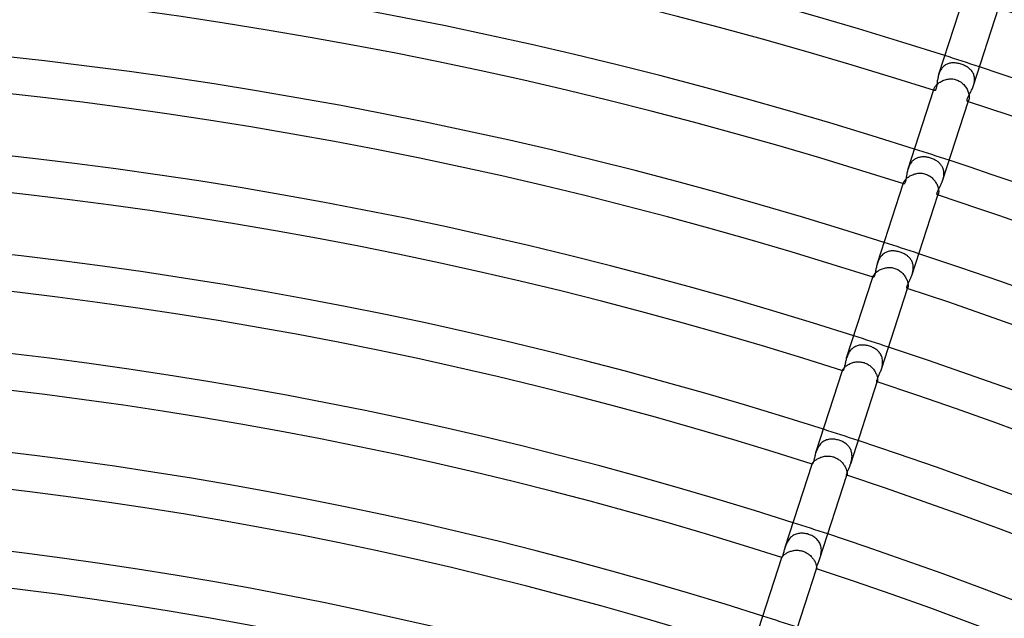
# Model space of a CAD drawing. Header units: millimetres. Extents: x -660 to 660, y -630 to 630.
# Tile 96 of 125: x 53 to 161, y 421 to 486. Entities that reach past the tile are written whole.
import ezdxf

# ---------------------------------------------------------------- set-up
doc = ezdxf.new("R2010")
doc.units = ezdxf.units.MM
doc.layers.add('HIDDEN', color=7, linetype='Continuous')
doc.layers.add('THICK', color=7, linetype='Continuous')

msp = doc.modelspace()

# ---------------------------------------------------------------- linework, layer by layer
at = {"layer": 'HIDDEN'}
for p, q in [((154.07, 480.59), (154.03, 480.49)), ((154.12, 480.69), (154.07, 480.59)), ((154.18, 480.78), (154.12, 480.69)), ((154.24, 480.87), (154.18, 480.78)), ((154.3, 480.96), (154.24, 480.87)), ((154.37, 481.04), (154.3, 480.96)), ((154.44, 481.11), (154.37, 481.04)), ((154.52, 481.18), (154.44, 481.11)), ((154.6, 481.24), (154.52, 481.18)), ((154.68, 481.3), (154.6, 481.24)), ((154.77, 481.35), (154.68, 481.3)), ((154.86, 481.39), (154.77, 481.35)), ((154.95, 481.43), (154.86, 481.39)), ((155.05, 481.46), (154.95, 481.43)), ((155.14, 481.48), (155.05, 481.46)), ((155.24, 481.5), (155.14, 481.48)), ((155.34, 481.52), (155.24, 481.5)), ((155.45, 481.53), (155.34, 481.52)), ((155.55, 481.53), (155.45, 481.53)), ((155.66, 481.53), (155.55, 481.53)), ((155.76, 481.52), (155.66, 481.53)), ((155.87, 481.51), (155.76, 481.52)), ((155.98, 481.49), (155.87, 481.51)), ((156.09, 481.47), (155.98, 481.49)), ((156.2, 481.45), (156.09, 481.47)), ((156.3, 481.42), (156.2, 481.45)), ((156.41, 481.38), (156.3, 481.42)), ((156.51, 481.35), (156.41, 481.38)), ((156.61, 481.31), (156.51, 481.35)), ((156.71, 481.27), (156.61, 481.31)), ((156.81, 481.22), (156.71, 481.27)), ((156.9, 481.18), (156.81, 481.22)), ((156.99, 481.13), (156.9, 481.18)), ((157.08, 481.07), (156.99, 481.13)), ((157.17, 481.01), (157.08, 481.07)), ((157.25, 480.95), (157.17, 481.01)), ((157.32, 480.89), (157.25, 480.95)), ((157.4, 480.82), (157.32, 480.89)), ((157.46, 480.75), (157.4, 480.82)), ((157.53, 480.68), (157.46, 480.75)), ((157.59, 480.6), (157.53, 480.68)), ((157.64, 480.52), (157.59, 480.6)), ((153.99, 480.39), (153.95, 480.29)), ((154.03, 480.49), (153.99, 480.39)), ((154.1, 479.43), (154.2, 479.49)), ((154.2, 479.49), (154.3, 479.54)), ((154.3, 479.54), (154.41, 479.59)), ((154.41, 479.59), (154.52, 479.64)), ((154.52, 479.64), (154.64, 479.68)), ((154.64, 479.68), (154.76, 479.71)), ((154.76, 479.71), (154.88, 479.74)), ((154.88, 479.74), (155, 479.76)), ((155, 479.76), (155.12, 479.77)), ((155.12, 479.77), (155.25, 479.78)), ((155.25, 479.78), (155.37, 479.78)), ((155.37, 479.78), (155.5, 479.77)), ((155.5, 479.77), (155.62, 479.75)), ((155.62, 479.75), (155.74, 479.72)), ((155.74, 479.72), (155.86, 479.69)), ((155.86, 479.69), (155.98, 479.65)), ((155.98, 479.65), (156.09, 479.6)), ((156.09, 479.6), (156.2, 479.54)), ((156.2, 479.54), (156.31, 479.47)), ((157.69, 480.44), (157.64, 480.52)), ((157.74, 480.36), (157.69, 480.44)), ((157.77, 480.27), (157.74, 480.36)), ((157.8, 480.17), (157.77, 480.27)), ((157.83, 480.08), (157.8, 480.17)), ((157.85, 479.98), (157.83, 480.08)), ((157.86, 479.88), (157.85, 479.98)), ((157.85, 479.47), (157.86, 479.57)), ((157.87, 479.78), (157.86, 479.88)), ((157.86, 479.57), (157.87, 479.68)), ((157.87, 479.68), (157.87, 479.78)), ((153.38, 478.52), (153.44, 478.72)), ((153.42, 478.6), (153.43, 478.66)), ((153.42, 478.56), (153.42, 478.6)), ((153.43, 478.53), (153.42, 478.56)), ((153.43, 478.66), (153.44, 478.72)), ((153.45, 478.5), (153.43, 478.53)), ((153.44, 478.72), (153.46, 478.77)), ((153.47, 478.49), (153.45, 478.5)), ((153.46, 478.77), (153.49, 478.83)), ((153.49, 478.83), (153.53, 478.89)), ((153.53, 478.89), (153.57, 478.96)), ((153.57, 478.96), (153.62, 479.03)), ((153.62, 479.03), (153.68, 479.1)), ((153.68, 479.1), (153.75, 479.17)), ((153.75, 479.17), (153.83, 479.23)), ((153.83, 479.23), (153.91, 479.3)), ((153.91, 479.3), (154, 479.37)), ((154, 479.37), (154.1, 479.43)), ((156.31, 479.47), (156.41, 479.4)), ((156.41, 479.4), (156.51, 479.32)), ((156.51, 479.32), (156.6, 479.24)), ((156.6, 479.24), (156.69, 479.15)), ((156.69, 479.15), (156.77, 479.05)), ((156.77, 479.05), (156.84, 478.96)), ((156.84, 478.96), (156.91, 478.86)), ((156.91, 478.86), (156.98, 478.75)), ((156.98, 478.75), (157.04, 478.65)), ((157.04, 478.65), (157.09, 478.54)), ((157.09, 478.54), (157.14, 478.44)), ((157.14, 478.44), (157.18, 478.33)), ((157.76, 479.05), (157.79, 479.15)), ((157.79, 479.15), (157.81, 479.26)), ((157.81, 479.26), (157.84, 479.36)), ((157.84, 479.36), (157.85, 479.47)), ((157.17, 477.34), (157.14, 477.32)), ((157.2, 477.38), (157.17, 477.34)), ((157.18, 478.33), (157.21, 478.23)), ((157.18, 477.28), (157.25, 477.48)), ((157.22, 477.42), (157.2, 477.38)), ((157.21, 478.23), (157.24, 478.12)), ((157.25, 477.48), (157.22, 477.42)), ((157.24, 478.12), (157.26, 478.02)), ((157.26, 477.54), (157.25, 477.48)), ((157.26, 478.02), (157.27, 477.93)), ((157.27, 477.6), (157.26, 477.54)), ((157.27, 477.93), (157.28, 477.84)), ((157.28, 477.67), (157.27, 477.6)), ((157.28, 477.84), (157.28, 477.75)), ((157.28, 477.75), (157.28, 477.67)), ((157.11, 477.31), (157.09, 477.32)), ((157.14, 477.32), (157.11, 477.31)), ((151.23, 470.92), (151.15, 470.86)), ((151.3, 470.97), (151.23, 470.92)), ((151.38, 471.02), (151.3, 470.97)), ((151.46, 471.07), (151.38, 471.02)), ((151.55, 471.11), (151.46, 471.07)), ((151.63, 471.14), (151.55, 471.11)), ((151.72, 471.17), (151.63, 471.14)), ((151.81, 471.19), (151.72, 471.17)), ((151.9, 471.21), (151.81, 471.19)), ((152, 471.22), (151.9, 471.21)), ((152.09, 471.23), (152, 471.22)), ((152.19, 471.24), (152.09, 471.23)), ((152.28, 471.24), (152.19, 471.24)), ((152.38, 471.23), (152.28, 471.24)), ((152.48, 471.23), (152.38, 471.23)), ((152.58, 471.21), (152.48, 471.23)), ((152.68, 471.2), (152.58, 471.21)), ((152.77, 471.18), (152.68, 471.2)), ((152.87, 471.16), (152.77, 471.18)), ((152.97, 471.13), (152.87, 471.16)), ((153.07, 471.1), (152.97, 471.13)), ((153.17, 471.07), (153.07, 471.1)), ((153.27, 471.03), (153.17, 471.07)), ((153.37, 470.99), (153.27, 471.03)), ((153.46, 470.94), (153.37, 470.99)), ((153.55, 470.89), (153.46, 470.94)), ((153.64, 470.84), (153.55, 470.89)), ((150.62, 470.04), (150.59, 469.95)), ((150.66, 470.14), (150.62, 470.04)), ((150.7, 470.23), (150.66, 470.14)), ((150.74, 470.32), (150.7, 470.23)), ((150.79, 470.41), (150.74, 470.32)), ((150.84, 470.49), (150.79, 470.41)), ((150.9, 470.57), (150.84, 470.49)), ((150.96, 470.65), (150.9, 470.57)), ((151.02, 470.73), (150.96, 470.65)), ((151.08, 470.79), (151.02, 470.73)), ((151.15, 470.86), (151.08, 470.79)), ((153.73, 470.79), (153.64, 470.84)), ((153.81, 470.73), (153.73, 470.79)), ((153.89, 470.68), (153.81, 470.73)), ((153.96, 470.62), (153.89, 470.68)), ((154.03, 470.55), (153.96, 470.62)), ((154.09, 470.49), (154.03, 470.55)), ((154.15, 470.42), (154.09, 470.49)), ((154.21, 470.35), (154.15, 470.42)), ((154.26, 470.27), (154.21, 470.35)), ((154.31, 470.2), (154.26, 470.27)), ((154.36, 470.12), (154.31, 470.2)), ((154.4, 470.03), (154.36, 470.12)), ((154.43, 469.95), (154.4, 470.03)), ((154.46, 469.86), (154.43, 469.95)), ((154.48, 469.77), (154.46, 469.86)), ((150.22, 468.66), (150.26, 468.72)), ((150.26, 468.72), (150.32, 468.78)), ((150.32, 468.78), (150.38, 468.84)), ((150.38, 468.84), (150.45, 468.91)), ((150.45, 468.91), (150.53, 468.97)), ((150.53, 468.97), (150.61, 469.03)), ((150.61, 469.03), (150.7, 469.09)), ((150.7, 469.09), (150.79, 469.15)), ((150.79, 469.15), (150.89, 469.2)), ((150.89, 469.2), (150.99, 469.25)), ((150.99, 469.25), (151.1, 469.29)), ((151.1, 469.29), (151.21, 469.33)), ((151.21, 469.33), (151.32, 469.37)), ((151.32, 469.37), (151.44, 469.4)), ((151.44, 469.4), (151.55, 469.42)), ((151.55, 469.42), (151.67, 469.44)), ((151.67, 469.44), (151.79, 469.45)), ((151.79, 469.45), (151.91, 469.45)), ((151.91, 469.45), (152.03, 469.45)), ((152.03, 469.45), (152.15, 469.44)), ((152.15, 469.44), (152.27, 469.42)), ((152.27, 469.42), (152.39, 469.4)), ((152.39, 469.4), (152.5, 469.36)), ((152.5, 469.36), (152.62, 469.32)), ((152.62, 469.32), (152.73, 469.27)), ((152.73, 469.27), (152.84, 469.22)), ((152.84, 469.22), (152.94, 469.15)), ((152.94, 469.15), (153.04, 469.09)), ((153.04, 469.09), (153.14, 469.01)), ((153.14, 469.01), (153.23, 468.93)), ((153.23, 468.93), (153.31, 468.85)), ((153.31, 468.85), (153.39, 468.76)), ((153.39, 468.76), (153.47, 468.67)), ((154.4, 468.71), (154.43, 468.81)), ((154.43, 468.81), (154.45, 468.9)), ((154.45, 468.9), (154.47, 469)), ((154.47, 469), (154.49, 469.1)), ((154.5, 469.68), (154.48, 469.77)), ((154.49, 469.1), (154.51, 469.19)), ((154.51, 469.58), (154.5, 469.68)), ((154.52, 469.49), (154.51, 469.58)), ((154.51, 469.29), (154.52, 469.39)), ((154.51, 469.19), (154.51, 469.29)), ((154.52, 469.39), (154.52, 469.49)), ((150.06, 468.3), (150.1, 468.45)), ((150.09, 468.4), (150.1, 468.45)), ((150.09, 468.36), (150.09, 468.4)), ((150.09, 468.33), (150.09, 468.36)), ((150.1, 468.3), (150.09, 468.33)), ((150.1, 468.45), (150.12, 468.49)), ((150.11, 468.28), (150.1, 468.3)), ((150.12, 468.27), (150.11, 468.28)), ((150.12, 468.49), (150.15, 468.54)), ((150.15, 468.54), (150.18, 468.6)), ((150.18, 468.6), (150.22, 468.66)), ((153.47, 468.67), (153.54, 468.57)), ((153.54, 468.57), (153.61, 468.48)), ((153.61, 468.48), (153.67, 468.38)), ((153.67, 468.38), (153.72, 468.28)), ((153.72, 468.28), (153.77, 468.18)), ((153.77, 468.18), (153.81, 468.08)), ((153.81, 468.08), (153.85, 467.98)), ((153.85, 467.98), (153.88, 467.88)), ((153.88, 467.88), (153.9, 467.78)), ((153.9, 467.78), (153.92, 467.69)), ((153.92, 467.69), (153.93, 467.6)), ((153.81, 467.08), (153.79, 467.08)), ((153.83, 467.09), (153.81, 467.08)), ((153.85, 467.1), (153.83, 467.09)), ((153.87, 467.13), (153.85, 467.1)), ((153.86, 467.06), (153.91, 467.21)), ((153.89, 467.17), (153.87, 467.13)), ((153.91, 467.21), (153.89, 467.17)), ((153.92, 467.26), (153.91, 467.21)), ((153.93, 467.31), (153.92, 467.26)), ((153.93, 467.6), (153.94, 467.52)), ((153.94, 467.38), (153.93, 467.31)), ((153.94, 467.52), (153.94, 467.45)), ((153.94, 467.45), (153.94, 467.38)), ((147.45, 460.11), (147.4, 460.01)), ((147.51, 460.21), (147.45, 460.11)), ((147.58, 460.3), (147.51, 460.21)), ((147.64, 460.38), (147.58, 460.3)), ((147.72, 460.46), (147.64, 460.38)), ((147.79, 460.54), (147.72, 460.46)), ((147.87, 460.61), (147.79, 460.54)), ((147.96, 460.67), (147.87, 460.61)), ((148.05, 460.73), (147.96, 460.67)), ((148.14, 460.77), (148.05, 460.73)), ((148.24, 460.82), (148.14, 460.77)), ((148.33, 460.85), (148.24, 460.82)), ((148.43, 460.88), (148.33, 460.85)), ((148.53, 460.91), (148.43, 460.88)), ((148.64, 460.93), (148.53, 460.91)), ((148.74, 460.94), (148.64, 460.93)), ((148.85, 460.95), (148.74, 460.94)), ((148.96, 460.95), (148.85, 460.95)), ((149.07, 460.94), (148.96, 460.95)), ((149.18, 460.93), (149.07, 460.94)), ((149.29, 460.92), (149.18, 460.93)), ((149.4, 460.9), (149.29, 460.92)), ((149.51, 460.87), (149.4, 460.9)), ((149.62, 460.85), (149.51, 460.87)), ((149.73, 460.81), (149.62, 460.85)), ((149.82, 460.78), (149.73, 460.81)), ((149.91, 460.74), (149.82, 460.78)), ((150.01, 460.71), (149.91, 460.74)), ((150.1, 460.66), (150.01, 460.71)), ((150.18, 460.62), (150.1, 460.66)), ((150.27, 460.57), (150.18, 460.62)), ((150.35, 460.52), (150.27, 460.57)), ((150.43, 460.47), (150.35, 460.52)), ((150.51, 460.41), (150.43, 460.47)), ((150.58, 460.35), (150.51, 460.41)), ((150.65, 460.29), (150.58, 460.35)), ((150.71, 460.22), (150.65, 460.29)), ((150.78, 460.16), (150.71, 460.22)), ((150.84, 460.09), (150.78, 460.16)), ((147.27, 459.71), (147.23, 459.6)), ((147.31, 459.81), (147.27, 459.71)), ((147.35, 459.91), (147.31, 459.81)), ((147.4, 460.01), (147.35, 459.91)), ((147.78, 459), (147.89, 459.03)), ((147.89, 459.03), (148, 459.06)), ((148, 459.06), (148.11, 459.09)), ((148.11, 459.09), (148.22, 459.11)), ((148.22, 459.11), (148.34, 459.12)), ((148.34, 459.12), (148.46, 459.13)), ((148.46, 459.13), (148.57, 459.13)), ((148.57, 459.13), (148.69, 459.13)), ((148.69, 459.13), (148.81, 459.12)), ((148.81, 459.12), (148.92, 459.1)), ((148.92, 459.1), (149.04, 459.07)), ((149.04, 459.07), (149.15, 459.04)), ((149.15, 459.04), (149.26, 459)), ((150.89, 460.01), (150.84, 460.09)), ((150.94, 459.94), (150.89, 460.01)), ((150.99, 459.86), (150.94, 459.94)), ((151.03, 459.77), (150.99, 459.86)), ((151.06, 459.69), (151.03, 459.77)), ((151.09, 459.6), (151.06, 459.69)), ((151.12, 459.51), (151.09, 459.6)), ((151.14, 459.42), (151.12, 459.51)), ((151.15, 459.33), (151.14, 459.42)), ((151.16, 459.23), (151.15, 459.33)), ((151.16, 459.13), (151.16, 459.23)), ((151.16, 459.04), (151.16, 459.13)), ((151.16, 458.94), (151.16, 459.04)), ((146.73, 458.07), (146.77, 458.18)), ((146.76, 458.15), (146.77, 458.18)), ((146.76, 458.12), (146.76, 458.15)), ((146.76, 458.09), (146.76, 458.12)), ((146.76, 458.08), (146.76, 458.09)), ((146.77, 458.06), (146.76, 458.08)), ((146.77, 458.18), (146.78, 458.22)), ((146.78, 458.06), (146.77, 458.06)), ((146.78, 458.22), (146.8, 458.26)), ((146.8, 458.26), (146.83, 458.31)), ((146.83, 458.31), (146.87, 458.36)), ((146.87, 458.36), (146.91, 458.41)), ((146.91, 458.41), (146.96, 458.47)), ((146.96, 458.47), (147.01, 458.53)), ((147.01, 458.53), (147.07, 458.58)), ((147.07, 458.58), (147.14, 458.64)), ((147.14, 458.64), (147.22, 458.7)), ((147.22, 458.7), (147.3, 458.76)), ((147.3, 458.76), (147.39, 458.81)), ((147.39, 458.81), (147.48, 458.86)), ((147.48, 458.86), (147.58, 458.91)), ((147.58, 458.91), (147.68, 458.95)), ((147.68, 458.95), (147.78, 459)), ((149.26, 459), (149.37, 458.95)), ((149.37, 458.95), (149.47, 458.9)), ((149.47, 458.9), (149.58, 458.84)), ((149.58, 458.84), (149.67, 458.78)), ((149.67, 458.78), (149.77, 458.7)), ((149.77, 458.7), (149.86, 458.63)), ((149.86, 458.63), (149.94, 458.55)), ((149.94, 458.55), (150.02, 458.47)), ((150.02, 458.47), (150.1, 458.38)), ((150.1, 458.38), (150.17, 458.29)), ((150.17, 458.29), (150.23, 458.2)), ((150.23, 458.2), (150.29, 458.1)), ((150.29, 458.1), (150.35, 458.01)), ((150.35, 458.01), (150.4, 457.91)), ((151.04, 458.37), (151.06, 458.46)), ((151.06, 458.46), (151.09, 458.55)), ((151.09, 458.55), (151.11, 458.65)), ((151.11, 458.65), (151.13, 458.75)), ((151.13, 458.75), (151.15, 458.84)), ((151.15, 458.84), (151.16, 458.94)), ((150.4, 457.91), (150.44, 457.82)), ((150.44, 457.82), (150.48, 457.72)), ((150.48, 457.72), (150.52, 457.63)), ((150.52, 456.86), (150.51, 456.85)), ((150.52, 457.63), (150.54, 457.54)), ((150.53, 456.87), (150.52, 456.86)), ((150.55, 456.89), (150.53, 456.87)), ((150.54, 457.54), (150.56, 457.45)), ((150.54, 456.84), (150.57, 456.94)), ((150.56, 456.91), (150.55, 456.89)), ((150.56, 457.45), (150.58, 457.36)), ((150.57, 456.94), (150.56, 456.91)), ((150.58, 456.98), (150.57, 456.94)), ((150.58, 457.36), (150.59, 457.29)), ((150.59, 457.03), (150.58, 456.98)), ((150.59, 457.29), (150.6, 457.21)), ((150.6, 457.08), (150.59, 457.03)), ((150.6, 457.21), (150.6, 457.14)), ((150.6, 457.14), (150.6, 457.08)), ((150.51, 456.85), (150.49, 456.85)), ((144.73, 450.43), (144.63, 450.37)), ((144.82, 450.48), (144.73, 450.43)), ((144.93, 450.53), (144.82, 450.48)), ((145.03, 450.57), (144.93, 450.53)), ((145.14, 450.6), (145.03, 450.57)), ((145.24, 450.62), (145.14, 450.6)), ((145.35, 450.64), (145.24, 450.62)), ((145.47, 450.65), (145.35, 450.64)), ((145.58, 450.65), (145.47, 450.65)), ((145.69, 450.65), (145.58, 450.65)), ((145.81, 450.64), (145.69, 450.65)), ((145.92, 450.63), (145.81, 450.64)), ((146.04, 450.61), (145.92, 450.63)), ((146.16, 450.59), (146.04, 450.61)), ((146.27, 450.56), (146.16, 450.59)), ((146.38, 450.52), (146.27, 450.56)), ((146.5, 450.48), (146.38, 450.52)), ((146.61, 450.44), (146.5, 450.48)), ((146.71, 450.39), (146.61, 450.44)), ((146.82, 450.34), (146.71, 450.39)), ((143.91, 449.36), (143.87, 449.25)), ((143.95, 449.47), (143.91, 449.36)), ((143.99, 449.58), (143.95, 449.47)), ((144.04, 449.68), (143.99, 449.58)), ((144.1, 449.79), (144.04, 449.68)), ((144.16, 449.89), (144.1, 449.79)), ((144.23, 449.98), (144.16, 449.89)), ((144.3, 450.07), (144.23, 449.98)), ((144.37, 450.16), (144.3, 450.07)), ((144.46, 450.24), (144.37, 450.16)), ((144.54, 450.31), (144.46, 450.24)), ((144.63, 450.37), (144.54, 450.31)), ((146.92, 450.28), (146.82, 450.34)), ((147.02, 450.22), (146.92, 450.28)), ((147.11, 450.15), (147.02, 450.22)), ((147.2, 450.08), (147.11, 450.15)), ((147.29, 450.01), (147.2, 450.08)), ((147.36, 449.93), (147.29, 450.01)), ((147.44, 449.85), (147.36, 449.93)), ((147.51, 449.76), (147.44, 449.85)), ((147.57, 449.67), (147.51, 449.76)), ((147.62, 449.57), (147.57, 449.67)), ((147.67, 449.48), (147.62, 449.57)), ((147.71, 449.37), (147.67, 449.48)), ((147.75, 449.27), (147.71, 449.37)), ((143.64, 448.21), (143.7, 448.27)), ((143.7, 448.27), (143.76, 448.32)), ((143.76, 448.32), (143.83, 448.37)), ((143.83, 448.37), (143.91, 448.43)), ((143.91, 448.43), (143.99, 448.48)), ((143.99, 448.48), (144.07, 448.53)), ((144.07, 448.53), (144.16, 448.57)), ((144.16, 448.57), (144.26, 448.62)), ((144.26, 448.62), (144.36, 448.66)), ((144.36, 448.66), (144.46, 448.7)), ((144.46, 448.7), (144.56, 448.73)), ((144.56, 448.73), (144.67, 448.76)), ((144.67, 448.76), (144.78, 448.78)), ((144.78, 448.78), (144.89, 448.8)), ((144.89, 448.8), (145.01, 448.81)), ((145.01, 448.81), (145.12, 448.81)), ((145.12, 448.81), (145.23, 448.81)), ((145.23, 448.81), (145.35, 448.81)), ((145.35, 448.81), (145.46, 448.79)), ((145.46, 448.79), (145.57, 448.77)), ((145.57, 448.77), (145.69, 448.75)), ((145.69, 448.75), (145.8, 448.72)), ((145.8, 448.72), (145.9, 448.68)), ((145.9, 448.68), (146.01, 448.63)), ((146.01, 448.63), (146.11, 448.58)), ((146.11, 448.58), (146.21, 448.53)), ((146.21, 448.53), (146.31, 448.46)), ((146.31, 448.46), (146.4, 448.4)), ((146.4, 448.4), (146.49, 448.33)), ((146.49, 448.33), (146.57, 448.25)), ((146.57, 448.25), (146.65, 448.17)), ((147.71, 448.13), (147.74, 448.24)), ((147.74, 448.24), (147.76, 448.35)), ((147.77, 449.16), (147.75, 449.27)), ((147.76, 448.35), (147.78, 448.47)), ((147.79, 449.04), (147.77, 449.16)), ((147.78, 448.47), (147.8, 448.58)), ((147.81, 448.93), (147.79, 449.04)), ((147.8, 448.58), (147.81, 448.7)), ((147.81, 448.82), (147.81, 448.93)), ((147.81, 448.7), (147.81, 448.82)), ((143.41, 447.85), (143.43, 447.92)), ((143.42, 447.86), (143.43, 447.88)), ((143.43, 447.85), (143.42, 447.86)), ((143.43, 447.92), (143.45, 447.95)), ((143.43, 447.9), (143.43, 447.92)), ((143.43, 447.88), (143.43, 447.9)), ((143.43, 447.84), (143.43, 447.85)), ((143.44, 447.84), (143.43, 447.84)), ((143.45, 447.95), (143.46, 447.98)), ((143.46, 447.98), (143.49, 448.02)), ((143.49, 448.02), (143.52, 448.07)), ((143.52, 448.07), (143.55, 448.11)), ((143.55, 448.11), (143.59, 448.16)), ((143.59, 448.16), (143.64, 448.21)), ((146.65, 448.17), (146.73, 448.09)), ((146.73, 448.09), (146.8, 448)), ((146.8, 448), (146.87, 447.91)), ((146.87, 447.91), (146.93, 447.82)), ((146.93, 447.82), (146.98, 447.73)), ((146.98, 447.73), (147.03, 447.64)), ((147.03, 447.64), (147.08, 447.55)), ((147.08, 447.55), (147.12, 447.46)), ((147.12, 447.46), (147.16, 447.37)), ((147.16, 447.37), (147.19, 447.28)), ((147.19, 447.28), (147.21, 447.2)), ((147.21, 447.2), (147.23, 447.12)), ((147.67, 448.02), (147.71, 448.13)), ((147.2, 446.62), (147.19, 446.62)), ((147.21, 446.62), (147.2, 446.62)), ((147.22, 446.64), (147.21, 446.63)), ((147.21, 446.63), (147.21, 446.62)), ((147.22, 446.61), (147.24, 446.68)), ((147.23, 446.66), (147.22, 446.64)), ((147.23, 447.12), (147.24, 447.04)), ((147.24, 446.68), (147.23, 446.66)), ((147.24, 447.04), (147.25, 446.97)), ((147.25, 446.71), (147.24, 446.68)), ((147.25, 446.97), (147.26, 446.91)), ((147.26, 446.8), (147.25, 446.75)), ((147.25, 446.75), (147.25, 446.71)), ((147.26, 446.91), (147.26, 446.85)), ((147.26, 446.85), (147.26, 446.8)), ((140.86, 439.63), (140.79, 439.53)), ((140.93, 439.73), (140.86, 439.63)), ((141, 439.82), (140.93, 439.73)), ((141.09, 439.9), (141, 439.82)), ((141.17, 439.98), (141.09, 439.9)), ((141.26, 440.05), (141.17, 439.98)), ((141.36, 440.11), (141.26, 440.05)), ((141.46, 440.17), (141.36, 440.11)), ((141.56, 440.21), (141.46, 440.17)), ((141.66, 440.26), (141.56, 440.21)), ((141.77, 440.29), (141.66, 440.26)), ((141.88, 440.32), (141.77, 440.29)), ((141.99, 440.34), (141.88, 440.32)), ((142.11, 440.35), (141.99, 440.34)), ((142.22, 440.35), (142.11, 440.35)), ((142.34, 440.35), (142.22, 440.35)), ((142.46, 440.35), (142.34, 440.35)), ((142.57, 440.34), (142.46, 440.35)), ((142.69, 440.32), (142.57, 440.34)), ((142.81, 440.29), (142.69, 440.32)), ((142.92, 440.26), (142.81, 440.29)), ((143.04, 440.23), (142.92, 440.26)), ((143.14, 440.19), (143.04, 440.23)), ((143.24, 440.15), (143.14, 440.19)), ((143.34, 440.11), (143.24, 440.15)), ((143.44, 440.06), (143.34, 440.11)), ((143.53, 440.01), (143.44, 440.06)), ((143.62, 439.96), (143.53, 440.01)), ((143.71, 439.9), (143.62, 439.96)), ((143.8, 439.83), (143.71, 439.9)), ((143.88, 439.77), (143.8, 439.83)), ((143.95, 439.7), (143.88, 439.77)), ((144.02, 439.62), (143.95, 439.7)), ((144.09, 439.54), (144.02, 439.62)), ((140.54, 439), (140.5, 438.9)), ((140.58, 439.11), (140.54, 439)), ((140.63, 439.22), (140.58, 439.11)), ((140.68, 439.33), (140.63, 439.22)), ((140.73, 439.43), (140.68, 439.33)), ((140.79, 439.53), (140.73, 439.43)), ((144.15, 439.46), (144.09, 439.54)), ((144.21, 439.38), (144.15, 439.46)), ((144.26, 439.29), (144.21, 439.38)), ((144.31, 439.2), (144.26, 439.29)), ((144.35, 439.1), (144.31, 439.2)), ((144.38, 439.01), (144.35, 439.1)), ((144.41, 438.91), (144.38, 439.01)), ((144.43, 438.81), (144.41, 438.91)), ((144.44, 438.7), (144.43, 438.81)), ((144.45, 438.6), (144.44, 438.7)), ((144.46, 438.49), (144.45, 438.6)), ((140.09, 437.62), (140.1, 437.66)), ((140.1, 437.66), (140.11, 437.68)), ((140.1, 437.65), (140.1, 437.66)), ((140.1, 437.64), (140.1, 437.65)), ((140.1, 437.63), (140.1, 437.64)), ((140.1, 437.62), (140.1, 437.63)), ((140.1, 437.63), (140.1, 437.63)), ((140.1, 437.62), (140.1, 437.62)), ((140.11, 437.68), (140.12, 437.71)), ((140.12, 437.71), (140.14, 437.74)), ((140.14, 437.74), (140.17, 437.78)), ((140.17, 437.78), (140.2, 437.82)), ((140.2, 437.82), (140.24, 437.86)), ((140.24, 437.86), (140.28, 437.91)), ((140.28, 437.91), (140.33, 437.95)), ((140.33, 437.95), (140.38, 438)), ((140.38, 438), (140.45, 438.05)), ((140.45, 438.05), (140.52, 438.1)), ((140.52, 438.1), (140.59, 438.15)), ((140.59, 438.15), (140.67, 438.2)), ((140.67, 438.2), (140.75, 438.24)), ((140.75, 438.24), (140.84, 438.28)), ((140.84, 438.28), (140.94, 438.32)), ((140.94, 438.32), (141.03, 438.36)), ((141.03, 438.36), (141.13, 438.39)), ((141.13, 438.39), (141.24, 438.42)), ((141.24, 438.42), (141.34, 438.45)), ((141.34, 438.45), (141.45, 438.47)), ((141.45, 438.47), (141.56, 438.48)), ((141.56, 438.48), (141.67, 438.49)), ((141.67, 438.49), (141.78, 438.5)), ((141.78, 438.5), (141.89, 438.5)), ((141.89, 438.5), (142, 438.49)), ((142, 438.49), (142.12, 438.47)), ((142.12, 438.47), (142.23, 438.45)), ((142.23, 438.45), (142.34, 438.43)), ((142.34, 438.43), (142.44, 438.4)), ((142.44, 438.4), (142.55, 438.36)), ((142.55, 438.36), (142.65, 438.32)), ((142.65, 438.32), (142.74, 438.27)), ((142.74, 438.27), (142.84, 438.22)), ((142.84, 438.22), (142.93, 438.16)), ((142.93, 438.16), (143.02, 438.1)), ((143.02, 438.1), (143.11, 438.04)), ((143.11, 438.04), (143.19, 437.97)), ((143.19, 437.97), (143.27, 437.9)), ((143.27, 437.9), (143.34, 437.82)), ((143.34, 437.82), (143.41, 437.74)), ((143.41, 437.74), (143.48, 437.66)), ((143.48, 437.66), (143.54, 437.58)), ((143.54, 437.58), (143.59, 437.49)), ((143.59, 437.49), (143.65, 437.41)), ((144.31, 437.66), (144.34, 437.76)), ((144.34, 437.76), (144.37, 437.86)), ((144.37, 437.86), (144.39, 437.96)), ((144.39, 437.96), (144.41, 438.07)), ((144.41, 438.07), (144.43, 438.17)), ((144.43, 438.17), (144.44, 438.28)), ((144.44, 438.28), (144.45, 438.38)), ((144.45, 438.38), (144.46, 438.49)), ((143.65, 437.41), (143.7, 437.32)), ((143.7, 437.32), (143.74, 437.24)), ((143.74, 437.24), (143.78, 437.16)), ((143.78, 437.16), (143.81, 437.07)), ((143.81, 437.07), (143.84, 437)), ((143.84, 437), (143.86, 436.92)), ((143.86, 436.92), (143.88, 436.85)), ((143.88, 436.85), (143.9, 436.78)), ((143.89, 436.39), (143.88, 436.39)), ((143.89, 436.39), (143.91, 436.42)), ((143.9, 436.4), (143.89, 436.4)), ((143.89, 436.4), (143.89, 436.39)), ((143.89, 436.39), (143.89, 436.39)), ((143.9, 436.78), (143.91, 436.71)), ((143.91, 436.42), (143.9, 436.41)), ((143.9, 436.41), (143.9, 436.4)), ((143.91, 436.71), (143.92, 436.65)), ((143.92, 436.48), (143.91, 436.45)), ((143.91, 436.45), (143.91, 436.42)), ((143.92, 436.65), (143.92, 436.6)), ((143.92, 436.6), (143.92, 436.55)), ((143.92, 436.55), (143.92, 436.51)), ((143.92, 436.51), (143.92, 436.48)), ((138.25, 429.92), (138.14, 429.87)), ((138.36, 429.96), (138.25, 429.92)), ((138.48, 430), (138.36, 429.96)), ((138.59, 430.02), (138.48, 430)), ((138.71, 430.04), (138.59, 430.02)), ((138.83, 430.05), (138.71, 430.04)), ((138.96, 430.06), (138.83, 430.05)), ((139.08, 430.05), (138.96, 430.06)), ((139.2, 430.04), (139.08, 430.05)), ((139.33, 430.02), (139.2, 430.04)), ((139.45, 430), (139.33, 430.02)), ((139.57, 429.97), (139.45, 430)), ((139.69, 429.93), (139.57, 429.97)), ((139.81, 429.89), (139.69, 429.93)), ((137.26, 428.87), (137.22, 428.76)), ((137.31, 428.98), (137.26, 428.87)), ((137.37, 429.09), (137.31, 428.98)), ((137.43, 429.2), (137.37, 429.09)), ((137.5, 429.31), (137.43, 429.2)), ((137.58, 429.41), (137.5, 429.31)), ((137.66, 429.5), (137.58, 429.41)), ((137.74, 429.59), (137.66, 429.5)), ((137.84, 429.67), (137.74, 429.59)), ((137.93, 429.75), (137.84, 429.67)), ((138.03, 429.81), (137.93, 429.75)), ((138.14, 429.87), (138.03, 429.81)), ((139.93, 429.84), (139.81, 429.89)), ((140.05, 429.79), (139.93, 429.84)), ((140.16, 429.73), (140.05, 429.79)), ((140.27, 429.67), (140.16, 429.73)), ((140.37, 429.6), (140.27, 429.67)), ((140.47, 429.52), (140.37, 429.6)), ((140.56, 429.44), (140.47, 429.52)), ((140.64, 429.35), (140.56, 429.44)), ((140.72, 429.26), (140.64, 429.35)), ((140.8, 429.17), (140.72, 429.26)), ((140.86, 429.07), (140.8, 429.17)), ((140.92, 428.96), (140.86, 429.07)), ((140.97, 428.85), (140.92, 428.96)), ((141.01, 428.74), (140.97, 428.85)), ((137.1, 427.76), (137.17, 427.81)), ((137.17, 428.64), (137.14, 428.53)), ((137.22, 428.76), (137.17, 428.64)), ((137.17, 427.81), (137.24, 427.85)), ((137.24, 427.85), (137.31, 427.89)), ((137.31, 427.89), (137.39, 427.93)), ((137.39, 427.93), (137.47, 427.97)), ((137.47, 427.97), (137.56, 428.01)), ((137.56, 428.01), (137.65, 428.04)), ((137.65, 428.04), (137.74, 428.08)), ((137.74, 428.08), (137.84, 428.1)), ((137.84, 428.1), (137.94, 428.13)), ((137.94, 428.13), (138.04, 428.15)), ((138.04, 428.15), (138.14, 428.16)), ((138.14, 428.16), (138.25, 428.18)), ((138.25, 428.18), (138.35, 428.18)), ((138.35, 428.18), (138.46, 428.18)), ((138.46, 428.18), (138.56, 428.18)), ((138.56, 428.18), (138.67, 428.17)), ((138.67, 428.17), (138.78, 428.16)), ((138.78, 428.16), (138.88, 428.14)), ((138.88, 428.14), (138.99, 428.11)), ((138.99, 428.11), (139.09, 428.08)), ((139.09, 428.08), (139.19, 428.05)), ((139.19, 428.05), (139.29, 428.01)), ((139.29, 428.01), (139.39, 427.96)), ((139.39, 427.96), (139.48, 427.91)), ((139.48, 427.91), (139.57, 427.85)), ((139.57, 427.85), (139.66, 427.8)), ((139.66, 427.8), (139.74, 427.73)), ((141.05, 428.62), (141.01, 428.74)), ((141.07, 428.5), (141.05, 428.62)), ((141.06, 427.76), (141.08, 427.88)), ((141.09, 428.38), (141.07, 428.5)), ((141.08, 427.88), (141.09, 428.01)), ((141.1, 428.25), (141.09, 428.38)), ((141.09, 428.01), (141.1, 428.13)), ((141.1, 428.13), (141.1, 428.25)), ((136.77, 427.41), (136.78, 427.43)), ((136.77, 427.4), (136.77, 427.41)), ((136.77, 427.41), (136.77, 427.41)), ((136.77, 427.41), (136.77, 427.41)), ((136.77, 427.4), (136.77, 427.41)), ((136.77, 427.4), (136.77, 427.4)), ((136.77, 427.4), (136.77, 427.4)), ((136.77, 427.4), (136.77, 427.4)), ((136.78, 427.43), (136.79, 427.45)), ((136.79, 427.45), (136.8, 427.47)), ((136.8, 427.47), (136.82, 427.49)), ((136.82, 427.49), (136.84, 427.53)), ((136.84, 427.53), (136.87, 427.56)), ((136.87, 427.56), (136.91, 427.6)), ((136.91, 427.6), (136.95, 427.63)), ((136.95, 427.63), (136.99, 427.68)), ((136.99, 427.68), (137.05, 427.72)), ((137.05, 427.72), (137.1, 427.76)), ((139.74, 427.73), (139.82, 427.67)), ((139.82, 427.67), (139.9, 427.6)), ((139.9, 427.6), (139.98, 427.52)), ((139.98, 427.52), (140.05, 427.45)), ((140.05, 427.45), (140.11, 427.37)), ((140.11, 427.37), (140.18, 427.29)), ((140.18, 427.29), (140.23, 427.21)), ((140.23, 427.21), (140.29, 427.13)), ((140.29, 427.13), (140.34, 427.05)), ((140.34, 427.05), (140.38, 426.97)), ((140.38, 426.97), (140.42, 426.89)), ((140.42, 426.89), (140.45, 426.81)), ((140.45, 426.81), (140.49, 426.73)), ((140.49, 426.73), (140.51, 426.66)), ((140.94, 427.3), (140.97, 427.41)), ((140.97, 427.41), (141.01, 427.52)), ((141.01, 427.52), (141.04, 427.64)), ((141.04, 427.64), (141.06, 427.76)), ((140.51, 426.66), (140.53, 426.59)), ((140.53, 426.59), (140.55, 426.52)), ((140.55, 426.52), (140.56, 426.46)), ((140.56, 426.46), (140.57, 426.41)), ((140.57, 426.41), (140.58, 426.36)), ((140.58, 426.18), (140.57, 426.17)), ((140.57, 426.16), (140.58, 426.18)), ((140.57, 426.17), (140.57, 426.17)), ((140.57, 426.17), (140.57, 426.17)), ((140.57, 426.17), (140.57, 426.17)), ((140.57, 426.17), (140.57, 426.17)), ((140.57, 426.17), (140.57, 426.17)), ((140.58, 426.36), (140.58, 426.31)), ((140.58, 426.31), (140.59, 426.27)), ((140.59, 426.24), (140.58, 426.21)), ((140.58, 426.21), (140.58, 426.19)), ((140.58, 426.19), (140.58, 426.18)), ((140.59, 426.27), (140.59, 426.24))]:
    msp.add_line(p, q, dxfattribs=at)
for radius, start, end in [(506.5, 71.7737, 72.2263), (495.75, 71.7689, 72.2311), (485, 71.7637, 72.2363), (474.25, 71.7584, 72.2416), (463.5, 71.7528, 72.2472), (452.75, 71.7469, 72.2531), (442, 71.7407, 72.2593)]:
    msp.add_arc((0, 0), radius, start, end, dxfattribs=at)
at = {"layer": 'THICK'}
for p, q in [((153.95, 480.29), (156.7, 488.74)), ((157.76, 479.05), (160.5, 487.51)), ((153.79, 479.56), (153.78, 479.46)), ((153.81, 479.66), (153.79, 479.56)), ((153.83, 479.76), (153.81, 479.66)), ((153.84, 479.86), (153.83, 479.76)), ((153.87, 479.97), (153.84, 479.86)), ((153.89, 480.07), (153.87, 479.97)), ((153.92, 480.18), (153.89, 480.07)), ((153.95, 480.29), (153.92, 480.18)), ((150.59, 469.95), (153.38, 478.52)), ((153.49, 478.49), (153.47, 478.49)), ((153.51, 478.49), (153.49, 478.49)), ((153.53, 478.5), (153.51, 478.49)), ((153.56, 478.52), (153.53, 478.5)), ((153.58, 478.55), (153.56, 478.52)), ((153.6, 478.58), (153.58, 478.55)), ((153.62, 478.62), (153.6, 478.58)), ((153.64, 478.67), (153.62, 478.62)), ((153.66, 478.72), (153.64, 478.67)), ((153.68, 478.79), (153.66, 478.72)), ((153.69, 478.86), (153.68, 478.79)), ((153.71, 478.93), (153.69, 478.86)), ((153.72, 479.01), (153.71, 478.93)), ((153.73, 479.09), (153.72, 479.01)), ((153.75, 479.18), (153.73, 479.09)), ((153.76, 479.27), (153.75, 479.18)), ((153.77, 479.36), (153.76, 479.27)), ((153.78, 479.46), (153.77, 479.36)), ((157.45, 478.37), (157.5, 478.46)), ((157.5, 478.46), (157.55, 478.55)), ((157.55, 478.55), (157.59, 478.64)), ((157.59, 478.64), (157.64, 478.74)), ((157.64, 478.74), (157.68, 478.84)), ((157.68, 478.84), (157.72, 478.95)), ((157.72, 478.95), (157.76, 479.05)), ((157.04, 477.51), (157.05, 477.56)), ((157.04, 477.46), (157.04, 477.51)), ((157.04, 477.42), (157.04, 477.46)), ((157.04, 477.39), (157.04, 477.42)), ((157.05, 477.36), (157.04, 477.39)), ((157.05, 477.56), (157.07, 477.61)), ((157.06, 477.34), (157.05, 477.36)), ((157.07, 477.32), (157.06, 477.34)), ((157.07, 477.61), (157.09, 477.67)), ((157.09, 477.67), (157.12, 477.74)), ((157.12, 477.74), (157.15, 477.81)), ((157.15, 477.81), (157.19, 477.88)), ((157.19, 477.88), (157.23, 477.95)), ((157.23, 477.95), (157.27, 478.03)), ((157.27, 478.03), (157.31, 478.11)), ((157.31, 478.11), (157.36, 478.19)), ((157.36, 478.19), (157.41, 478.28)), ((157.41, 478.28), (157.45, 478.37)), ((154.4, 468.71), (157.18, 477.28)), ((157.09, 477.32), (157.07, 477.32)), ((150.56, 469.85), (150.54, 469.76)), ((150.59, 469.95), (150.56, 469.85)), ((150.35, 468.74), (150.34, 468.67)), ((150.36, 468.81), (150.35, 468.74)), ((150.37, 468.88), (150.36, 468.81)), ((150.39, 468.96), (150.37, 468.88)), ((150.4, 469.04), (150.39, 468.96)), ((150.41, 469.12), (150.4, 469.04)), ((150.43, 469.2), (150.41, 469.12)), ((150.44, 469.29), (150.43, 469.2)), ((150.46, 469.38), (150.44, 469.29)), ((150.47, 469.47), (150.46, 469.38)), ((150.49, 469.57), (150.47, 469.47)), ((150.51, 469.66), (150.49, 469.57)), ((150.54, 469.76), (150.51, 469.66)), ((154.36, 468.62), (154.4, 468.71)), ((147.23, 459.6), (150.06, 468.3)), ((150.13, 468.27), (150.12, 468.27)), ((150.15, 468.28), (150.13, 468.27)), ((150.16, 468.28), (150.15, 468.28)), ((150.18, 468.29), (150.16, 468.28)), ((150.19, 468.31), (150.18, 468.29)), ((150.21, 468.33), (150.19, 468.31)), ((150.23, 468.35), (150.21, 468.33)), ((150.24, 468.38), (150.23, 468.35)), ((150.26, 468.42), (150.24, 468.38)), ((150.28, 468.46), (150.26, 468.42)), ((150.29, 468.51), (150.28, 468.46)), ((150.31, 468.56), (150.29, 468.51)), ((150.32, 468.61), (150.31, 468.56)), ((150.34, 468.67), (150.32, 468.61)), ((153.89, 467.6), (153.92, 467.66)), ((153.92, 467.66), (153.95, 467.73)), ((153.95, 467.73), (153.98, 467.8)), ((153.98, 467.8), (154.02, 467.87)), ((154.02, 467.87), (154.06, 467.94)), ((154.06, 467.94), (154.1, 468.02)), ((154.1, 468.02), (154.14, 468.1)), ((154.14, 468.1), (154.18, 468.18)), ((154.18, 468.18), (154.22, 468.26)), ((154.22, 468.26), (154.26, 468.35)), ((154.26, 468.35), (154.29, 468.44)), ((154.29, 468.44), (154.33, 468.52)), ((154.33, 468.52), (154.36, 468.62)), ((151.04, 458.37), (153.86, 467.06)), ((153.75, 467.21), (153.76, 467.25)), ((153.75, 467.18), (153.75, 467.21)), ((153.75, 467.15), (153.75, 467.18)), ((153.76, 467.13), (153.75, 467.15)), ((153.76, 467.25), (153.77, 467.29)), ((153.76, 467.11), (153.76, 467.13)), ((153.77, 467.1), (153.76, 467.11)), ((153.77, 467.29), (153.78, 467.33)), ((153.78, 467.09), (153.77, 467.1)), ((153.78, 467.33), (153.79, 467.38)), ((153.79, 467.08), (153.78, 467.09)), ((153.79, 467.38), (153.81, 467.43)), ((153.81, 467.43), (153.83, 467.48)), ((153.83, 467.48), (153.86, 467.54)), ((153.86, 467.54), (153.89, 467.6)), ((147.1, 459.07), (147.08, 458.97)), ((147.12, 459.17), (147.1, 459.07)), ((147.14, 459.28), (147.12, 459.17)), ((147.17, 459.39), (147.14, 459.28)), ((147.2, 459.49), (147.17, 459.39)), ((147.23, 459.6), (147.2, 459.49)), ((143.87, 449.25), (146.73, 458.07)), ((146.79, 458.06), (146.78, 458.06)), ((146.8, 458.06), (146.79, 458.06)), ((146.82, 458.07), (146.8, 458.06)), ((146.83, 458.09), (146.82, 458.07)), ((146.85, 458.11), (146.83, 458.09)), ((146.87, 458.14), (146.85, 458.11)), ((146.89, 458.17), (146.87, 458.14)), ((146.91, 458.22), (146.89, 458.17)), ((146.93, 458.27), (146.91, 458.22)), ((146.94, 458.32), (146.93, 458.27)), ((146.96, 458.39), (146.94, 458.32)), ((146.98, 458.45), (146.96, 458.39)), ((146.99, 458.53), (146.98, 458.45)), ((147.01, 458.61), (146.99, 458.53)), ((147.03, 458.69), (147.01, 458.61)), ((147.04, 458.78), (147.03, 458.69)), ((147.06, 458.87), (147.04, 458.78)), ((147.08, 458.97), (147.06, 458.87)), ((150.86, 457.92), (150.9, 458.01)), ((150.9, 458.01), (150.94, 458.1)), ((150.94, 458.1), (150.97, 458.18)), ((150.97, 458.18), (151, 458.27)), ((151, 458.27), (151.04, 458.37)), ((150.47, 457), (150.48, 457.04)), ((150.47, 456.97), (150.47, 457)), ((150.47, 456.94), (150.47, 456.97)), ((150.47, 456.91), (150.47, 456.94)), ((150.47, 456.89), (150.47, 456.91)), ((150.47, 456.88), (150.47, 456.89)), ((150.48, 456.86), (150.47, 456.88)), ((150.48, 457.04), (150.49, 457.08)), ((150.49, 456.86), (150.48, 456.86)), ((150.49, 457.08), (150.5, 457.13)), ((150.49, 456.85), (150.49, 456.86)), ((150.5, 457.13), (150.52, 457.18)), ((150.52, 457.18), (150.54, 457.23)), ((150.54, 457.23), (150.56, 457.29)), ((150.56, 457.29), (150.59, 457.34)), ((150.59, 457.34), (150.62, 457.41)), ((150.62, 457.41), (150.65, 457.47)), ((150.65, 457.47), (150.68, 457.54)), ((150.68, 457.54), (150.72, 457.61)), ((150.72, 457.61), (150.75, 457.69)), ((150.75, 457.69), (150.79, 457.76)), ((150.79, 457.76), (150.83, 457.84)), ((150.83, 457.84), (150.86, 457.92)), ((147.67, 448.02), (150.54, 456.84)), ((143.63, 448.27), (143.61, 448.2)), ((143.65, 448.36), (143.63, 448.27)), ((143.67, 448.44), (143.65, 448.36)), ((143.69, 448.53), (143.67, 448.44)), ((143.71, 448.63), (143.69, 448.53)), ((143.73, 448.72), (143.71, 448.63)), ((143.75, 448.83), (143.73, 448.72)), ((143.78, 448.93), (143.75, 448.83)), ((143.8, 449.04), (143.78, 448.93)), ((143.83, 449.14), (143.8, 449.04)), ((143.87, 449.25), (143.83, 449.14)), ((140.5, 438.9), (143.41, 447.85)), ((143.45, 447.84), (143.44, 447.84)), ((143.46, 447.85), (143.45, 447.84)), ((143.48, 447.86), (143.46, 447.85)), ((143.49, 447.88), (143.48, 447.86)), ((143.51, 447.91), (143.49, 447.88)), ((143.53, 447.95), (143.51, 447.91)), ((143.55, 448), (143.53, 447.95)), ((143.57, 448.06), (143.55, 448)), ((143.59, 448.12), (143.57, 448.06)), ((143.61, 448.2), (143.59, 448.12)), ((147.32, 447.15), (147.35, 447.24)), ((147.35, 447.24), (147.39, 447.32)), ((147.39, 447.32), (147.43, 447.41)), ((147.43, 447.41), (147.47, 447.5)), ((147.47, 447.5), (147.51, 447.6)), ((147.51, 447.6), (147.55, 447.7)), ((147.55, 447.7), (147.6, 447.8)), ((147.6, 447.8), (147.64, 447.91)), ((147.64, 447.91), (147.67, 448.02)), ((144.31, 437.66), (147.22, 446.61)), ((147.17, 446.72), (147.18, 446.76)), ((147.17, 446.69), (147.17, 446.72)), ((147.17, 446.66), (147.17, 446.69)), ((147.18, 446.64), (147.17, 446.66)), ((147.18, 446.76), (147.19, 446.81)), ((147.18, 446.63), (147.18, 446.64)), ((147.19, 446.62), (147.18, 446.63)), ((147.19, 446.81), (147.21, 446.87)), ((147.21, 446.87), (147.23, 446.93)), ((147.23, 446.93), (147.25, 447)), ((147.25, 447), (147.28, 447.07)), ((147.28, 447.07), (147.32, 447.15)), ((140.41, 438.59), (140.39, 438.49)), ((140.44, 438.69), (140.41, 438.59)), ((140.47, 438.79), (140.44, 438.69)), ((140.5, 438.9), (140.47, 438.79)), ((137.14, 428.53), (140.09, 437.62)), ((140.11, 437.62), (140.1, 437.62)), ((140.12, 437.63), (140.11, 437.62)), ((140.13, 437.65), (140.12, 437.63)), ((140.15, 437.67), (140.13, 437.65)), ((140.17, 437.7), (140.15, 437.67)), ((140.19, 437.74), (140.17, 437.7)), ((140.2, 437.78), (140.19, 437.74)), ((140.22, 437.84), (140.2, 437.78)), ((140.24, 437.9), (140.22, 437.84)), ((140.26, 437.97), (140.24, 437.9)), ((140.28, 438.04), (140.26, 437.97)), ((140.3, 438.12), (140.28, 438.04)), ((140.32, 438.21), (140.3, 438.12)), ((140.34, 438.3), (140.32, 438.21)), ((140.37, 438.39), (140.34, 438.3)), ((140.39, 438.49), (140.37, 438.39)), ((144.2, 437.37), (144.24, 437.47)), ((144.24, 437.47), (144.27, 437.56)), ((144.27, 437.56), (144.31, 437.66)), ((140.94, 427.3), (143.89, 436.39)), ((143.87, 436.49), (143.88, 436.52)), ((143.87, 436.45), (143.87, 436.49)), ((143.87, 436.43), (143.87, 436.45)), ((143.87, 436.41), (143.87, 436.43)), ((143.88, 436.4), (143.87, 436.41)), ((143.88, 436.52), (143.89, 436.57)), ((143.88, 436.39), (143.88, 436.4)), ((143.89, 436.57), (143.91, 436.62)), ((143.91, 436.62), (143.92, 436.68)), ((143.92, 436.68), (143.95, 436.74)), ((143.95, 436.74), (143.97, 436.8)), ((143.97, 436.8), (144, 436.88)), ((144, 436.88), (144.03, 436.95)), ((144.03, 436.95), (144.06, 437.03)), ((144.06, 437.03), (144.1, 437.11)), ((144.1, 437.11), (144.13, 437.2)), ((144.13, 437.2), (144.17, 437.28)), ((144.17, 437.28), (144.2, 437.37)), ((136.94, 427.84), (136.92, 427.76)), ((136.97, 427.92), (136.94, 427.84)), ((136.99, 428.01), (136.97, 427.92)), ((137.01, 428.11), (136.99, 428.01)), ((137.04, 428.21), (137.01, 428.11)), ((137.07, 428.31), (137.04, 428.21)), ((137.1, 428.42), (137.07, 428.31)), ((137.14, 428.53), (137.1, 428.42)), ((133.76, 418.16), (136.77, 427.4)), ((136.78, 427.4), (136.77, 427.4)), ((136.79, 427.41), (136.78, 427.4)), ((136.8, 427.43), (136.79, 427.41)), ((136.81, 427.45), (136.8, 427.43)), ((136.83, 427.48), (136.81, 427.45)), ((136.84, 427.52), (136.83, 427.48)), ((136.86, 427.57), (136.84, 427.52)), ((136.88, 427.62), (136.86, 427.57)), ((136.9, 427.69), (136.88, 427.62)), ((136.92, 427.76), (136.9, 427.69)), ((140.71, 426.68), (140.75, 426.77)), ((140.75, 426.77), (140.78, 426.87)), ((140.78, 426.87), (140.82, 426.97)), ((140.82, 426.97), (140.86, 427.08)), ((140.86, 427.08), (140.9, 427.18)), ((140.9, 427.18), (140.94, 427.3)), ((137.57, 416.92), (140.57, 426.16)), ((140.56, 426.21), (140.57, 426.24)), ((140.56, 426.18), (140.56, 426.21)), ((140.57, 426.17), (140.56, 426.18)), ((140.57, 426.24), (140.58, 426.28)), ((140.57, 426.17), (140.57, 426.17)), ((140.58, 426.28), (140.59, 426.33)), ((140.59, 426.33), (140.6, 426.38)), ((140.6, 426.38), (140.62, 426.45)), ((140.62, 426.45), (140.65, 426.52)), ((140.65, 426.52), (140.68, 426.6)), ((140.68, 426.6), (140.71, 426.68))]:
    msp.add_line(p, q, dxfattribs=at)
for radius, start, end in [(506.5, 72.2263, 107.7738), (502.5, 72.2167, 107.7833), (495.75, 72.2311, 107.7688), (491.75, 72.2249, 107.7751), (513.25, 36.2082, 71.7917), (485, 72.2363, 107.7637), (481, 72.2328, 107.7672), (506.5, 36.2262, 71.7737), (502.5, 36.2167, 71.7832), (474.25, 72.2416, 107.7583), (495.75, 36.2312, 71.7689), (470.25, 72.2405, 107.7596), (491.75, 36.2249, 71.7751), (463.5, 72.2472, 107.7528), (485, 36.2363, 71.7637), (459.5, 72.2478, 107.7522), (481, 36.2328, 71.7671), (452.75, 72.2531, 107.7469), (474.25, 36.2416, 71.7584), (448.75, 72.2548, 107.7452), (470.25, 36.2404, 71.7595), (442, 72.2593, 107.7408), (463.5, 36.2473, 71.7528), (438, 72.2616, 107.7384), (459.5, 36.2478, 71.7522), (431.25, 72.2657, 107.7343), (452.75, 36.2531, 71.7469), (427.25, 72.268, 107.7319), (448.75, 36.2548, 71.7451)]:
    msp.add_arc((0, 0), radius, start, end, dxfattribs=at)

doc.saveas('drawing.dxf')
